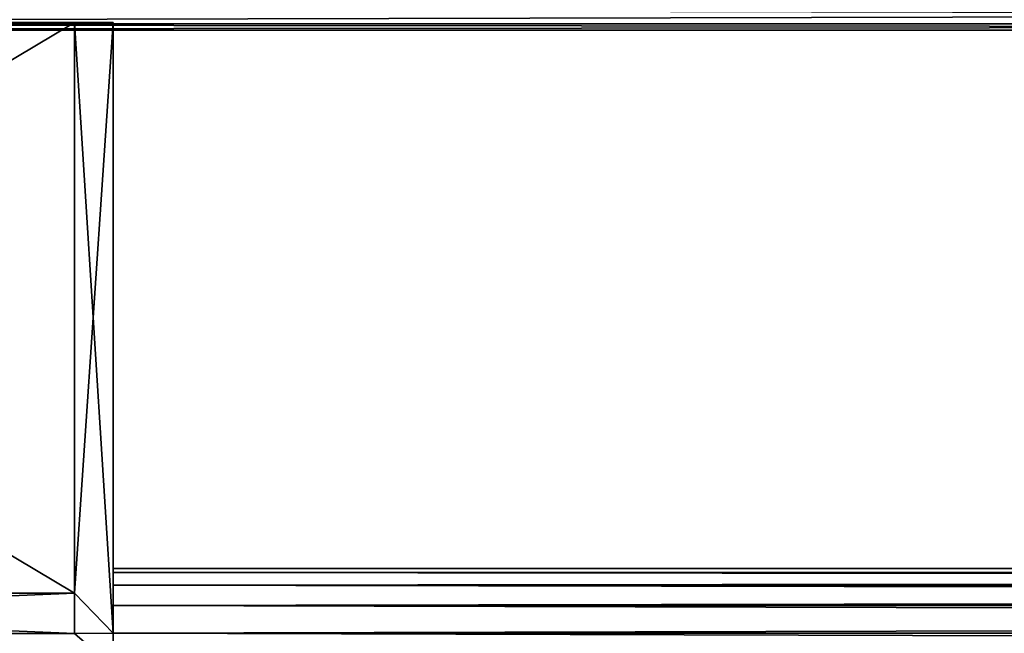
# Model space of a CAD drawing. Extents: x -0.5 to 26.9, y -0.4 to 1.1.
# Tile 19 of 111: x -0.3408 to -0.2835, y -0.3666 to -0.3309. Entities that reach past the tile are written whole.
import ezdxf

# ---------------------------------------------------------------- set-up
doc = ezdxf.new("R2010")
doc.units = 0
doc.layers.get('0').update_dxf_attribs({"color": 13, "linetype": 'CONTINUOUS'})

# ---------------------------------------------------------------- blocks, each defined once
blk = doc.blocks.new('GROUP4_1')
for p, q in [((-0.000019, -0.331157, 0.679813), (-0.450319, -0.331157, 0.679813)), ((-0.450319, -0.331157, 0.032851), (-0.000019, -0.331157, 0.032851)), ((-0.450319, -0.331527, 0.677954), (-0.000019, -0.331527, 0.677954)), ((-0.000019, -0.331527, 0.03471), (-0.450319, -0.331527, 0.03471))]:
    blk.add_line(p, q)
at = {"color": 7}
mesh = blk.add_polyface(dxfattribs=at)
corners = [(-0.000019, -0.330104, 0.681389), (-0.450319, -0.331157, 0.679813), (-0.000019, -0.331157, 0.679813), (-0.450319, -0.330104, 0.681389)]
mesh.append_faces([[corners[k] for k in face] for face in [(0, 1, 2), (1, 0, 3)]], dxfattribs={"vtx0": -1, "color": 7})
mesh = blk.add_polyface(dxfattribs=at)
corners = [(-0.000019, -0.331157, 0.032851), (-0.450319, -0.330104, 0.031275), (-0.000019, -0.330104, 0.031275), (-0.450319, -0.331157, 0.032851)]
mesh.append_faces([[corners[k] for k in face] for face in [(0, 1, 2), (1, 0, 3)]], dxfattribs={"vtx0": -1, "color": 7})
mesh = blk.add_polyface(dxfattribs=at)
corners = [(-0.000019, -0.331157, 0.679813), (-0.450319, -0.331527, 0.677954), (-0.000019, -0.331527, 0.677954), (-0.450319, -0.331157, 0.679813)]
mesh.append_faces([[corners[k] for k in face] for face in [(0, 1, 2), (1, 0, 3)]], dxfattribs={"vtx0": -1, "color": 7})
mesh = blk.add_polyface(dxfattribs=at)
corners = [(-0.000019, -0.331527, 0.03471), (-0.450319, -0.331157, 0.032851), (-0.000019, -0.331157, 0.032851), (-0.450319, -0.331527, 0.03471)]
mesh.append_faces([[corners[k] for k in face] for face in [(0, 1, 2), (1, 0, 3)]], dxfattribs={"vtx0": -1, "color": 7})
mesh = blk.add_polyface(dxfattribs=at)
corners = [(0.450319, -0.331527, 0.677954), (-0.000019, -0.331527, 0.03471), (0.450319, -0.331527, 0.03471), (-0.450319, -0.331527, 0.03471), (-0.450319, -0.331527, 0.677954), (-0.000019, -0.331527, 0.677954)]
mesh.append_faces([[corners[k] for k in face] for face in [(0, 1, 2), (4, 0, 5)]], dxfattribs={"vtx0": -1, "color": 7})
mesh.append_faces([[corners[k] for k in face] for face in [(1, 0, 3), (3, 0, 4)]], dxfattribs={"vtx0": -1, "vtx1": -1, "color": 7})
blk = doc.blocks.new('GROUP5_1')
for p, q in [((-0.393187, -0.33109, 0.631116), (-0.337575, -0.33109, 0.631116)), ((-0.393187, -0.33109, 0.634107), (-0.337575, -0.33109, 0.634107)), ((-0.393187, -0.33109, 0.637294), (-0.337575, -0.33109, 0.637294)), ((-0.393187, -0.33109, 0.640581), (-0.337575, -0.33109, 0.640581)), ((-0.393187, -0.33109, 0.643868), (-0.337575, -0.33109, 0.643868)), ((-0.393187, -0.33109, 0.647056), (-0.337575, -0.33109, 0.647056)), ((-0.393187, -0.33109, 0.650046), (-0.337575, -0.33109, 0.650046)), ((-0.337575, -0.331091, 0.628413), (-0.393187, -0.331091, 0.628413)), ((-0.393187, -0.331091, 0.652749), (-0.337575, -0.331091, 0.652749)), ((-0.337575, -0.33109, 0.631116), (-0.337575, -0.331091, 0.628413)), ((-0.337575, -0.33109, 0.634107), (-0.337575, -0.33109, 0.631116)), ((-0.337575, -0.33109, 0.637294), (-0.337575, -0.33109, 0.634107)), ((-0.337575, -0.33109, 0.640581), (-0.337575, -0.33109, 0.637294)), ((-0.337575, -0.33109, 0.643868), (-0.337575, -0.33109, 0.640581)), ((-0.337575, -0.33109, 0.647056), (-0.337575, -0.33109, 0.643868)), ((-0.337575, -0.33109, 0.650046), (-0.337575, -0.33109, 0.647056)), ((-0.337575, -0.331091, 0.652749), (-0.337575, -0.33109, 0.650046)), ((-0.337575, -0.33109, 0.631116), (-0.335333, -0.331091, 0.632199)), ((-0.337575, -0.33109, 0.631116), (-0.335333, -0.33109, 0.634848)), ((-0.337575, -0.33109, 0.634107), (-0.335333, -0.33109, 0.634848)), ((-0.337575, -0.33109, 0.637294), (-0.335333, -0.33109, 0.63767)), ((-0.337575, -0.33109, 0.640581), (-0.335333, -0.33109, 0.640581)), ((-0.337575, -0.33109, 0.643868), (-0.335333, -0.33109, 0.643492)), ((-0.337575, -0.33109, 0.647056), (-0.335333, -0.33109, 0.646315)), ((-0.337575, -0.33109, 0.650046), (-0.335333, -0.331091, 0.648963)), ((-0.337575, -0.33109, 0.650046), (-0.335333, -0.331091, 0.651356)), ((-0.337575, -0.33109, 0.631116), (-0.337575, -0.362354, 0.631116)), ((-0.337575, -0.33109, 0.634107), (-0.337575, -0.360946, 0.634107)), ((-0.337575, -0.33109, 0.637294), (-0.337575, -0.360084, 0.637294)), ((-0.337575, -0.33109, 0.640581), (-0.337575, -0.359793, 0.640581)), ((-0.337575, -0.33109, 0.643868), (-0.337575, -0.360084, 0.643868)), ((-0.337575, -0.33109, 0.647056), (-0.337575, -0.360946, 0.647056)), ((-0.337575, -0.33109, 0.650046), (-0.337575, -0.362354, 0.650046)), ((-0.335333, -0.331091, 0.629806), (-0.337575, -0.331091, 0.628413)), ((-0.337575, -0.331091, 0.628413), (-0.335333, -0.331091, 0.632199)), ((-0.337575, -0.331091, 0.652749), (-0.335333, -0.331091, 0.651356)), ((-0.337575, -0.364266, 0.628413), (-0.337575, -0.331091, 0.628413)), ((-0.337575, -0.364266, 0.652749), (-0.337575, -0.331091, 0.652749)), ((-0.337575, -0.331091, 0.628413), (-0.335333, -0.366598, 0.630351)), ((-0.337575, -0.364266, 0.652749), (-0.335333, -0.331091, 0.651356)), ((-0.335333, -0.33109, 0.634848), (-0.335333, -0.331091, 0.632199)), ((-0.335333, -0.33109, 0.63767), (-0.335333, -0.33109, 0.634848)), ((-0.335333, -0.33109, 0.640581), (-0.335333, -0.33109, 0.63767)), ((-0.335333, -0.33109, 0.643492), (-0.335333, -0.33109, 0.640581)), ((-0.335333, -0.33109, 0.646315), (-0.335333, -0.33109, 0.643492)), ((-0.335333, -0.331091, 0.648963), (-0.335333, -0.33109, 0.646315)), ((-0.335333, -0.33109, 0.634848), (-0.335333, -0.363807, 0.635138)), ((-0.335333, -0.33109, 0.63767), (-0.335333, -0.363082, 0.637817)), ((-0.335333, -0.33109, 0.640581), (-0.335333, -0.362837, 0.640581)), ((-0.335333, -0.33109, 0.643492), (-0.335333, -0.363082, 0.643345)), ((-0.335333, -0.33109, 0.646315), (-0.335333, -0.363807, 0.646025)), ((-0.335333, -0.331091, 0.632199), (-0.335333, -0.331091, 0.629806)), ((-0.335333, -0.331091, 0.651356), (-0.335333, -0.331091, 0.648963)), ((-0.335333, -0.366598, 0.630351), (-0.335333, -0.331091, 0.629806)), ((-0.335333, -0.331091, 0.632199), (-0.335333, -0.364991, 0.632623)), ((-0.335333, -0.331091, 0.648963), (-0.335333, -0.364991, 0.648539)), ((-0.335333, -0.366598, 0.650812), (-0.335333, -0.331091, 0.651356)), ((-0.337575, -0.359793, 0.640581), (-0.337575, -0.360084, 0.637294)), ((-0.337575, -0.360084, 0.643868), (-0.337575, -0.359793, 0.640581)), ((-0.337575, -0.360084, 0.637294), (-0.337575, -0.360946, 0.634107)), ((-0.337575, -0.360946, 0.647056), (-0.337575, -0.360084, 0.643868)), ((-0.337575, -0.360946, 0.634107), (-0.337575, -0.362354, 0.631116)), ((-0.337575, -0.362354, 0.650046), (-0.337575, -0.360946, 0.647056)), ((-0.337575, -0.362354, 0.631116), (-0.337575, -0.364266, 0.628413)), ((-0.337575, -0.364266, 0.652749), (-0.337575, -0.362354, 0.650046)), ((-0.335333, -0.362837, 0.640581), (-0.335333, -0.363082, 0.637817)), ((-0.335333, -0.363082, 0.643345), (-0.335333, -0.362837, 0.640581)), ((-0.335333, -0.363082, 0.637817), (0.335333, -0.362837, 0.640581)), ((0.335333, -0.362837, 0.640581), (-0.335333, -0.362837, 0.640581)), ((-0.335333, -0.362837, 0.640581), (0.335333, -0.363082, 0.643345)), ((-0.335333, -0.363082, 0.637817), (-0.335333, -0.363807, 0.635138)), ((-0.335333, -0.363807, 0.646025), (-0.335333, -0.363082, 0.643345)), ((-0.335333, -0.363807, 0.635138), (0.335333, -0.363082, 0.637817)), ((0.335333, -0.363082, 0.637817), (-0.335333, -0.363082, 0.637817)), ((0.335333, -0.363082, 0.643345), (-0.335333, -0.363082, 0.643345)), ((-0.335333, -0.363082, 0.643345), (0.335333, -0.363807, 0.646025)), ((-0.335333, -0.363807, 0.635138), (-0.335333, -0.364991, 0.632623)), ((-0.335333, -0.364991, 0.648539), (-0.335333, -0.363807, 0.646025)), ((-0.335333, -0.364991, 0.632623), (0.335333, -0.363807, 0.635138)), ((0.335333, -0.363807, 0.635138), (-0.335333, -0.363807, 0.635138)), ((0.335333, -0.363807, 0.646025), (-0.335333, -0.363807, 0.646025)), ((-0.335333, -0.363807, 0.646025), (0.335333, -0.364991, 0.648539)), ((-0.393187, -0.364266, 0.628413), (-0.337575, -0.364266, 0.628413)), ((-0.337575, -0.364266, 0.652749), (-0.393187, -0.364266, 0.652749)), ((-0.337575, -0.364266, 0.628413), (-0.337575, -0.366622, 0.62608)), ((-0.337575, -0.366622, 0.655083), (-0.337575, -0.364266, 0.652749)), ((-0.337575, -0.364266, 0.628413), (-0.335333, -0.366598, 0.630351)), ((-0.335333, -0.366598, 0.650812), (-0.337575, -0.364266, 0.652749)), ((-0.335333, -0.364991, 0.632623), (-0.335333, -0.366598, 0.630351)), ((-0.335333, -0.366598, 0.650812), (-0.335333, -0.364991, 0.648539)), ((-0.335333, -0.366598, 0.630351), (0.335333, -0.364991, 0.632623)), ((0.335333, -0.364991, 0.632623), (-0.335333, -0.364991, 0.632623)), ((0.335333, -0.364991, 0.648539), (-0.335333, -0.364991, 0.648539)), ((-0.335333, -0.364991, 0.648539), (0.335333, -0.366598, 0.650812)), ((-0.335333, -0.366598, 0.630351), (-0.335333, -0.368579, 0.628389)), ((-0.335333, -0.368579, 0.652773), (-0.335333, -0.366598, 0.650812)), ((0.335333, -0.366598, 0.630351), (-0.335333, -0.366598, 0.630351)), ((0.335333, -0.366598, 0.650812), (-0.335333, -0.366598, 0.650812)), ((-0.335333, -0.366598, 0.650812), (0.335333, -0.368579, 0.652773))]:
    blk.add_line(p, q)
at = {"color": 7}
mesh = blk.add_polyface(dxfattribs=at)
corners = [(-0.393187, -0.33109, 0.631116), (-0.337575, -0.331091, 0.628413), (-0.393187, -0.331091, 0.628413), (-0.337575, -0.33109, 0.631116)]
mesh.append_faces([[corners[k] for k in face] for face in [(0, 1, 2), (1, 0, 3)]], dxfattribs={"vtx0": -1, "color": 7})
mesh = blk.add_polyface(dxfattribs=at)
corners = [(-0.393187, -0.33109, 0.634107), (-0.337575, -0.33109, 0.631116), (-0.393187, -0.33109, 0.631116), (-0.337575, -0.33109, 0.634107)]
mesh.append_faces([[corners[k] for k in face] for face in [(0, 1, 2), (1, 0, 3)]], dxfattribs={"vtx0": -1, "color": 7})
mesh = blk.add_polyface(dxfattribs=at)
corners = [(-0.393187, -0.33109, 0.637294), (-0.337575, -0.33109, 0.634107), (-0.393187, -0.33109, 0.634107), (-0.337575, -0.33109, 0.637294)]
mesh.append_faces([[corners[k] for k in face] for face in [(0, 1, 2), (1, 0, 3)]], dxfattribs={"vtx0": -1, "color": 7})
mesh = blk.add_polyface(dxfattribs=at)
corners = [(-0.393187, -0.33109, 0.640581), (-0.337575, -0.33109, 0.637294), (-0.393187, -0.33109, 0.637294), (-0.337575, -0.33109, 0.640581)]
mesh.append_faces([[corners[k] for k in face] for face in [(0, 1, 2), (1, 0, 3)]], dxfattribs={"vtx0": -1, "color": 7})
mesh = blk.add_polyface(dxfattribs=at)
corners = [(-0.393187, -0.33109, 0.643868), (-0.337575, -0.33109, 0.640581), (-0.393187, -0.33109, 0.640581), (-0.337575, -0.33109, 0.643868)]
mesh.append_faces([[corners[k] for k in face] for face in [(0, 1, 2), (1, 0, 3)]], dxfattribs={"vtx0": -1, "color": 7})
mesh = blk.add_polyface(dxfattribs=at)
corners = [(-0.393187, -0.33109, 0.647056), (-0.337575, -0.33109, 0.643868), (-0.393187, -0.33109, 0.643868), (-0.337575, -0.33109, 0.647056)]
mesh.append_faces([[corners[k] for k in face] for face in [(0, 1, 2), (1, 0, 3)]], dxfattribs={"vtx0": -1, "color": 7})
mesh = blk.add_polyface(dxfattribs=at)
corners = [(-0.393187, -0.33109, 0.650046), (-0.337575, -0.33109, 0.647056), (-0.393187, -0.33109, 0.647056), (-0.337575, -0.33109, 0.650046)]
mesh.append_faces([[corners[k] for k in face] for face in [(0, 1, 2), (1, 0, 3)]], dxfattribs={"vtx0": -1, "color": 7})
mesh = blk.add_polyface(dxfattribs=at)
corners = [(-0.393187, -0.331091, 0.652749), (-0.337575, -0.33109, 0.650046), (-0.393187, -0.33109, 0.650046), (-0.337575, -0.331091, 0.652749)]
mesh.append_faces([[corners[k] for k in face] for face in [(0, 1, 2), (1, 0, 3)]], dxfattribs={"vtx0": -1, "color": 7})
mesh = blk.add_polyface(dxfattribs=at)
corners = [(-0.337575, -0.331091, 0.628413), (-0.393187, -0.364266, 0.628413), (-0.393187, -0.331091, 0.628413), (-0.337575, -0.364266, 0.628413)]
mesh.append_faces([[corners[k] for k in face] for face in [(0, 1, 2), (1, 0, 3)]], dxfattribs={"vtx0": -1, "color": 7})
mesh = blk.add_polyface(dxfattribs=at)
corners = [(-0.337575, -0.364266, 0.652749), (-0.393187, -0.331091, 0.652749), (-0.393187, -0.364266, 0.652749), (-0.337575, -0.331091, 0.652749)]
mesh.append_faces([[corners[k] for k in face] for face in [(0, 1, 2), (1, 0, 3)]], dxfattribs={"vtx0": -1, "color": 7})
mesh = blk.add_polyface(dxfattribs=at)
corners = [(-0.335333, -0.331091, 0.632199), (-0.337575, -0.331091, 0.628413), (-0.337575, -0.33109, 0.631116)]
mesh.append_faces([[corners[k] for k in face] for face in [(0, 1, 2)]], dxfattribs={"color": 7})
mesh = blk.add_polyface(dxfattribs=at)
corners = [(-0.335333, -0.33109, 0.634848), (-0.335333, -0.331091, 0.632199), (-0.337575, -0.33109, 0.631116)]
mesh.append_faces([[corners[k] for k in face] for face in [(0, 1, 2)]], dxfattribs={"color": 7})
mesh = blk.add_polyface(dxfattribs=at)
corners = [(-0.335333, -0.33109, 0.634848), (-0.337575, -0.33109, 0.631116), (-0.337575, -0.33109, 0.634107)]
mesh.append_faces([[corners[k] for k in face] for face in [(0, 1, 2)]], dxfattribs={"color": 7})
mesh = blk.add_polyface(dxfattribs=at)
corners = [(-0.337575, -0.33109, 0.637294), (-0.335333, -0.33109, 0.634848), (-0.337575, -0.33109, 0.634107), (-0.335333, -0.33109, 0.63767)]
mesh.append_faces([[corners[k] for k in face] for face in [(0, 1, 2), (1, 0, 3)]], dxfattribs={"vtx0": -1, "color": 7})
mesh = blk.add_polyface(dxfattribs=at)
corners = [(-0.337575, -0.33109, 0.640581), (-0.335333, -0.33109, 0.63767), (-0.337575, -0.33109, 0.637294), (-0.335333, -0.33109, 0.640581)]
mesh.append_faces([[corners[k] for k in face] for face in [(0, 1, 2), (1, 0, 3)]], dxfattribs={"vtx0": -1, "color": 7})
mesh = blk.add_polyface(dxfattribs=at)
corners = [(-0.337575, -0.33109, 0.643868), (-0.335333, -0.33109, 0.640581), (-0.337575, -0.33109, 0.640581), (-0.335333, -0.33109, 0.643492)]
mesh.append_faces([[corners[k] for k in face] for face in [(0, 1, 2), (1, 0, 3)]], dxfattribs={"vtx0": -1, "color": 7})
mesh = blk.add_polyface(dxfattribs=at)
corners = [(-0.337575, -0.33109, 0.643868), (-0.335333, -0.33109, 0.646315), (-0.335333, -0.33109, 0.643492), (-0.337575, -0.33109, 0.647056)]
mesh.append_faces([[corners[k] for k in face] for face in [(0, 1, 2), (1, 0, 3)]], dxfattribs={"vtx0": -1, "color": 7})
mesh = blk.add_polyface(dxfattribs=at)
corners = [(-0.337575, -0.33109, 0.647056), (-0.335333, -0.331091, 0.648963), (-0.335333, -0.33109, 0.646315), (-0.337575, -0.33109, 0.650046)]
mesh.append_faces([[corners[k] for k in face] for face in [(0, 1, 2), (1, 0, 3)]], dxfattribs={"vtx0": -1, "color": 7})
mesh = blk.add_polyface(dxfattribs=at)
corners = [(-0.335333, -0.331091, 0.651356), (-0.335333, -0.331091, 0.648963), (-0.337575, -0.33109, 0.650046)]
mesh.append_faces([[corners[k] for k in face] for face in [(0, 1, 2)]], dxfattribs={"color": 7})
mesh = blk.add_polyface(dxfattribs=at)
corners = [(-0.337575, -0.331091, 0.652749), (-0.335333, -0.331091, 0.651356), (-0.337575, -0.33109, 0.650046)]
mesh.append_faces([[corners[k] for k in face] for face in [(0, 1, 2)]], dxfattribs={"color": 7})
mesh = blk.add_polyface(dxfattribs=at)
corners = [(-0.337575, -0.331091, 0.628413), (-0.337575, -0.362354, 0.631116), (-0.337575, -0.364266, 0.628413), (-0.337575, -0.33109, 0.631116)]
mesh.append_faces([[corners[k] for k in face] for face in [(0, 1, 2), (1, 0, 3)]], dxfattribs={"vtx0": -1, "color": 7})
mesh = blk.add_polyface(dxfattribs=at)
corners = [(-0.337575, -0.33109, 0.631116), (-0.337575, -0.360946, 0.634107), (-0.337575, -0.362354, 0.631116), (-0.337575, -0.33109, 0.634107)]
mesh.append_faces([[corners[k] for k in face] for face in [(0, 1, 2), (1, 0, 3)]], dxfattribs={"vtx0": -1, "color": 7})
mesh = blk.add_polyface(dxfattribs=at)
corners = [(-0.337575, -0.33109, 0.634107), (-0.337575, -0.360084, 0.637294), (-0.337575, -0.360946, 0.634107), (-0.337575, -0.33109, 0.637294)]
mesh.append_faces([[corners[k] for k in face] for face in [(0, 1, 2), (1, 0, 3)]], dxfattribs={"vtx0": -1, "color": 7})
mesh = blk.add_polyface(dxfattribs=at)
corners = [(-0.337575, -0.33109, 0.637294), (-0.337575, -0.359793, 0.640581), (-0.337575, -0.360084, 0.637294), (-0.337575, -0.33109, 0.640581)]
mesh.append_faces([[corners[k] for k in face] for face in [(0, 1, 2), (1, 0, 3)]], dxfattribs={"vtx0": -1, "color": 7})
mesh = blk.add_polyface(dxfattribs=at)
corners = [(-0.337575, -0.359793, 0.640581), (-0.337575, -0.33109, 0.643868), (-0.337575, -0.360084, 0.643868), (-0.337575, -0.33109, 0.640581)]
mesh.append_faces([[corners[k] for k in face] for face in [(0, 1, 2), (1, 0, 3)]], dxfattribs={"vtx0": -1, "color": 7})
mesh = blk.add_polyface(dxfattribs=at)
corners = [(-0.337575, -0.360084, 0.643868), (-0.337575, -0.33109, 0.647056), (-0.337575, -0.360946, 0.647056), (-0.337575, -0.33109, 0.643868)]
mesh.append_faces([[corners[k] for k in face] for face in [(0, 1, 2), (1, 0, 3)]], dxfattribs={"vtx0": -1, "color": 7})
mesh = blk.add_polyface(dxfattribs=at)
corners = [(-0.337575, -0.360946, 0.647056), (-0.337575, -0.33109, 0.650046), (-0.337575, -0.362354, 0.650046), (-0.337575, -0.33109, 0.647056)]
mesh.append_faces([[corners[k] for k in face] for face in [(0, 1, 2), (1, 0, 3)]], dxfattribs={"vtx0": -1, "color": 7})
mesh = blk.add_polyface(dxfattribs=at)
corners = [(-0.337575, -0.362354, 0.650046), (-0.337575, -0.331091, 0.652749), (-0.337575, -0.364266, 0.652749), (-0.337575, -0.33109, 0.650046)]
mesh.append_faces([[corners[k] for k in face] for face in [(0, 1, 2), (1, 0, 3)]], dxfattribs={"vtx0": -1, "color": 7})
mesh = blk.add_polyface(dxfattribs=at)
corners = [(-0.337575, -0.362354, 0.631116), (-0.337575, -0.331091, 0.628413), (-0.337575, -0.364266, 0.628413), (-0.337575, -0.33109, 0.631116)]
mesh.append_faces([[corners[k] for k in face] for face in [(0, 1, 2), (1, 0, 3)]], dxfattribs={"vtx0": -1, "color": 7})
mesh = blk.add_polyface(dxfattribs=at)
corners = [(-0.337575, -0.360946, 0.634107), (-0.337575, -0.33109, 0.631116), (-0.337575, -0.362354, 0.631116), (-0.337575, -0.33109, 0.634107)]
mesh.append_faces([[corners[k] for k in face] for face in [(0, 1, 2), (1, 0, 3)]], dxfattribs={"vtx0": -1, "color": 7})
mesh = blk.add_polyface(dxfattribs=at)
corners = [(-0.337575, -0.360084, 0.637294), (-0.337575, -0.33109, 0.634107), (-0.337575, -0.360946, 0.634107), (-0.337575, -0.33109, 0.637294)]
mesh.append_faces([[corners[k] for k in face] for face in [(0, 1, 2), (1, 0, 3)]], dxfattribs={"vtx0": -1, "color": 7})
mesh = blk.add_polyface(dxfattribs=at)
corners = [(-0.337575, -0.359793, 0.640581), (-0.337575, -0.33109, 0.637294), (-0.337575, -0.360084, 0.637294), (-0.337575, -0.33109, 0.640581)]
mesh.append_faces([[corners[k] for k in face] for face in [(0, 1, 2), (1, 0, 3)]], dxfattribs={"vtx0": -1, "color": 7})
mesh = blk.add_polyface(dxfattribs=at)
corners = [(-0.337575, -0.33109, 0.643868), (-0.337575, -0.359793, 0.640581), (-0.337575, -0.360084, 0.643868), (-0.337575, -0.33109, 0.640581)]
mesh.append_faces([[corners[k] for k in face] for face in [(0, 1, 2), (1, 0, 3)]], dxfattribs={"vtx0": -1, "color": 7})
mesh = blk.add_polyface(dxfattribs=at)
corners = [(-0.337575, -0.33109, 0.647056), (-0.337575, -0.360084, 0.643868), (-0.337575, -0.360946, 0.647056), (-0.337575, -0.33109, 0.643868)]
mesh.append_faces([[corners[k] for k in face] for face in [(0, 1, 2), (1, 0, 3)]], dxfattribs={"vtx0": -1, "color": 7})
mesh = blk.add_polyface(dxfattribs=at)
corners = [(-0.337575, -0.33109, 0.650046), (-0.337575, -0.360946, 0.647056), (-0.337575, -0.362354, 0.650046), (-0.337575, -0.33109, 0.647056)]
mesh.append_faces([[corners[k] for k in face] for face in [(0, 1, 2), (1, 0, 3)]], dxfattribs={"vtx0": -1, "color": 7})
mesh = blk.add_polyface(dxfattribs=at)
corners = [(-0.337575, -0.331091, 0.652749), (-0.337575, -0.362354, 0.650046), (-0.337575, -0.364266, 0.652749), (-0.337575, -0.33109, 0.650046)]
mesh.append_faces([[corners[k] for k in face] for face in [(0, 1, 2), (1, 0, 3)]], dxfattribs={"vtx0": -1, "color": 7})
mesh = blk.add_polyface(dxfattribs=at)
corners = [(-0.335333, -0.331091, 0.632199), (-0.335333, -0.331091, 0.629806), (-0.337575, -0.331091, 0.628413)]
mesh.append_faces([[corners[k] for k in face] for face in [(0, 1, 2)]], dxfattribs={"color": 7})
mesh = blk.add_polyface(dxfattribs=at)
corners = [(-0.335333, -0.366598, 0.630351), (-0.337575, -0.364266, 0.628413), (-0.337575, -0.331091, 0.628413)]
mesh.append_faces([[corners[k] for k in face] for face in [(0, 1, 2)]], dxfattribs={"color": 7})
mesh = blk.add_polyface(dxfattribs=at)
corners = [(-0.335333, -0.366598, 0.630351), (-0.337575, -0.331091, 0.628413), (-0.335333, -0.331091, 0.629806)]
mesh.append_faces([[corners[k] for k in face] for face in [(0, 1, 2)]], dxfattribs={"color": 7})
mesh = blk.add_polyface(dxfattribs=at)
corners = [(-0.335333, -0.331091, 0.651356), (-0.337575, -0.331091, 0.652749), (-0.337575, -0.364266, 0.652749)]
mesh.append_faces([[corners[k] for k in face] for face in [(0, 1, 2)]], dxfattribs={"color": 7})
mesh = blk.add_polyface(dxfattribs=at)
corners = [(-0.335333, -0.331091, 0.651356), (-0.337575, -0.364266, 0.652749), (-0.335333, -0.366598, 0.650812)]
mesh.append_faces([[corners[k] for k in face] for face in [(0, 1, 2)]], dxfattribs={"color": 7})
mesh = blk.add_polyface(dxfattribs=at)
corners = [(-0.335333, -0.331091, 0.632199), (-0.335333, -0.363807, 0.635138), (-0.335333, -0.364991, 0.632623), (-0.335333, -0.33109, 0.634848)]
mesh.append_faces([[corners[k] for k in face] for face in [(0, 1, 2), (1, 0, 3)]], dxfattribs={"vtx0": -1, "color": 7})
mesh = blk.add_polyface(dxfattribs=at)
corners = [(-0.335333, -0.33109, 0.634848), (-0.335333, -0.363082, 0.637817), (-0.335333, -0.363807, 0.635138), (-0.335333, -0.33109, 0.63767)]
mesh.append_faces([[corners[k] for k in face] for face in [(0, 1, 2), (1, 0, 3)]], dxfattribs={"vtx0": -1, "color": 7})
mesh = blk.add_polyface(dxfattribs=at)
corners = [(-0.335333, -0.33109, 0.63767), (-0.335333, -0.362837, 0.640581), (-0.335333, -0.363082, 0.637817), (-0.335333, -0.33109, 0.640581)]
mesh.append_faces([[corners[k] for k in face] for face in [(0, 1, 2), (1, 0, 3)]], dxfattribs={"vtx0": -1, "color": 7})
mesh = blk.add_polyface(dxfattribs=at)
corners = [(-0.335333, -0.362837, 0.640581), (-0.335333, -0.33109, 0.643492), (-0.335333, -0.363082, 0.643345), (-0.335333, -0.33109, 0.640581)]
mesh.append_faces([[corners[k] for k in face] for face in [(0, 1, 2), (1, 0, 3)]], dxfattribs={"vtx0": -1, "color": 7})
mesh = blk.add_polyface(dxfattribs=at)
corners = [(-0.335333, -0.363082, 0.643345), (-0.335333, -0.33109, 0.646315), (-0.335333, -0.363807, 0.646025), (-0.335333, -0.33109, 0.643492)]
mesh.append_faces([[corners[k] for k in face] for face in [(0, 1, 2), (1, 0, 3)]], dxfattribs={"vtx0": -1, "color": 7})
mesh = blk.add_polyface(dxfattribs=at)
corners = [(-0.335333, -0.363807, 0.646025), (-0.335333, -0.331091, 0.648963), (-0.335333, -0.364991, 0.648539), (-0.335333, -0.33109, 0.646315)]
mesh.append_faces([[corners[k] for k in face] for face in [(0, 1, 2), (1, 0, 3)]], dxfattribs={"vtx0": -1, "color": 7})
mesh = blk.add_polyface(dxfattribs=at)
corners = [(-0.335333, -0.331091, 0.629806), (-0.335333, -0.364991, 0.632623), (-0.335333, -0.366598, 0.630351), (-0.335333, -0.331091, 0.632199)]
mesh.append_faces([[corners[k] for k in face] for face in [(0, 1, 2), (1, 0, 3)]], dxfattribs={"vtx0": -1, "color": 7})
mesh = blk.add_polyface(dxfattribs=at)
corners = [(-0.335333, -0.364991, 0.648539), (-0.335333, -0.331091, 0.651356), (-0.335333, -0.366598, 0.650812), (-0.335333, -0.331091, 0.648963)]
mesh.append_faces([[corners[k] for k in face] for face in [(0, 1, 2), (1, 0, 3)]], dxfattribs={"vtx0": -1, "color": 7})
mesh = blk.add_polyface(dxfattribs=at)
corners = [(0.335333, -0.362837, 0.640581), (0.335333, -0.363082, 0.637817), (-0.335333, -0.363082, 0.637817)]
mesh.append_faces([[corners[k] for k in face] for face in [(0, 1, 2)]], dxfattribs={"color": 7})
mesh = blk.add_polyface(dxfattribs=at)
corners = [(0.335333, -0.363082, 0.643345), (0.335333, -0.362837, 0.640581), (-0.335333, -0.362837, 0.640581)]
mesh.append_faces([[corners[k] for k in face] for face in [(0, 1, 2)]], dxfattribs={"color": 7})
mesh = blk.add_polyface(dxfattribs=at)
corners = [(0.335333, -0.362837, 0.640581), (-0.335333, -0.363082, 0.637817), (-0.335333, -0.362837, 0.640581)]
mesh.append_faces([[corners[k] for k in face] for face in [(0, 1, 2)]], dxfattribs={"color": 7})
mesh = blk.add_polyface(dxfattribs=at)
corners = [(0.335333, -0.363082, 0.643345), (-0.335333, -0.362837, 0.640581), (-0.335333, -0.363082, 0.643345)]
mesh.append_faces([[corners[k] for k in face] for face in [(0, 1, 2)]], dxfattribs={"color": 7})
mesh = blk.add_polyface(dxfattribs=at)
corners = [(0.335333, -0.363082, 0.637817), (0.335333, -0.363807, 0.635138), (-0.335333, -0.363807, 0.635138)]
mesh.append_faces([[corners[k] for k in face] for face in [(0, 1, 2)]], dxfattribs={"color": 7})
mesh = blk.add_polyface(dxfattribs=at)
corners = [(0.335333, -0.363082, 0.637817), (-0.335333, -0.363807, 0.635138), (-0.335333, -0.363082, 0.637817)]
mesh.append_faces([[corners[k] for k in face] for face in [(0, 1, 2)]], dxfattribs={"color": 7})
mesh = blk.add_polyface(dxfattribs=at)
corners = [(0.335333, -0.363807, 0.646025), (0.335333, -0.363082, 0.643345), (-0.335333, -0.363082, 0.643345)]
mesh.append_faces([[corners[k] for k in face] for face in [(0, 1, 2)]], dxfattribs={"color": 7})
mesh = blk.add_polyface(dxfattribs=at)
corners = [(0.335333, -0.363807, 0.646025), (-0.335333, -0.363082, 0.643345), (-0.335333, -0.363807, 0.646025)]
mesh.append_faces([[corners[k] for k in face] for face in [(0, 1, 2)]], dxfattribs={"color": 7})
mesh = blk.add_polyface(dxfattribs=at)
corners = [(0.335333, -0.363807, 0.635138), (0.335333, -0.364991, 0.632623), (-0.335333, -0.364991, 0.632623)]
mesh.append_faces([[corners[k] for k in face] for face in [(0, 1, 2)]], dxfattribs={"color": 7})
mesh = blk.add_polyface(dxfattribs=at)
corners = [(0.335333, -0.363807, 0.635138), (-0.335333, -0.364991, 0.632623), (-0.335333, -0.363807, 0.635138)]
mesh.append_faces([[corners[k] for k in face] for face in [(0, 1, 2)]], dxfattribs={"color": 7})
mesh = blk.add_polyface(dxfattribs=at)
corners = [(0.335333, -0.364991, 0.648539), (0.335333, -0.363807, 0.646025), (-0.335333, -0.363807, 0.646025)]
mesh.append_faces([[corners[k] for k in face] for face in [(0, 1, 2)]], dxfattribs={"color": 7})
mesh = blk.add_polyface(dxfattribs=at)
corners = [(0.335333, -0.364991, 0.648539), (-0.335333, -0.363807, 0.646025), (-0.335333, -0.364991, 0.648539)]
mesh.append_faces([[corners[k] for k in face] for face in [(0, 1, 2)]], dxfattribs={"color": 7})
mesh = blk.add_polyface(dxfattribs=at)
corners = [(-0.337575, -0.364266, 0.628413), (-0.393187, -0.366622, 0.62608), (-0.393187, -0.364266, 0.628413), (-0.337575, -0.366622, 0.62608)]
mesh.append_faces([[corners[k] for k in face] for face in [(0, 1, 2), (1, 0, 3)]], dxfattribs={"vtx0": -1, "color": 7})
mesh = blk.add_polyface(dxfattribs=at)
corners = [(-0.337575, -0.366622, 0.655083), (-0.393187, -0.364266, 0.652749), (-0.393187, -0.366622, 0.655083), (-0.337575, -0.364266, 0.652749)]
mesh.append_faces([[corners[k] for k in face] for face in [(0, 1, 2), (1, 0, 3)]], dxfattribs={"vtx0": -1, "color": 7})
mesh = blk.add_polyface(dxfattribs=at)
corners = [(-0.337575, -0.366622, 0.62608), (-0.335333, -0.366598, 0.630351), (-0.335333, -0.368579, 0.628389), (-0.337575, -0.364266, 0.628413)]
mesh.append_faces([[corners[k] for k in face] for face in [(0, 1, 2), (1, 0, 3)]], dxfattribs={"vtx0": -1, "color": 7})
mesh = blk.add_polyface(dxfattribs=at)
corners = [(-0.335333, -0.366598, 0.650812), (-0.337575, -0.366622, 0.655083), (-0.335333, -0.368579, 0.652773), (-0.337575, -0.364266, 0.652749)]
mesh.append_faces([[corners[k] for k in face] for face in [(0, 1, 2), (1, 0, 3)]], dxfattribs={"vtx0": -1, "color": 7})
mesh = blk.add_polyface(dxfattribs=at)
corners = [(0.335333, -0.364991, 0.632623), (0.335333, -0.366598, 0.630351), (-0.335333, -0.366598, 0.630351)]
mesh.append_faces([[corners[k] for k in face] for face in [(0, 1, 2)]], dxfattribs={"color": 7})
mesh = blk.add_polyface(dxfattribs=at)
corners = [(0.335333, -0.364991, 0.632623), (-0.335333, -0.366598, 0.630351), (-0.335333, -0.364991, 0.632623)]
mesh.append_faces([[corners[k] for k in face] for face in [(0, 1, 2)]], dxfattribs={"color": 7})
mesh = blk.add_polyface(dxfattribs=at)
corners = [(0.335333, -0.366598, 0.650812), (0.335333, -0.364991, 0.648539), (-0.335333, -0.364991, 0.648539)]
mesh.append_faces([[corners[k] for k in face] for face in [(0, 1, 2)]], dxfattribs={"color": 7})
mesh = blk.add_polyface(dxfattribs=at)
corners = [(0.335333, -0.366598, 0.650812), (-0.335333, -0.364991, 0.648539), (-0.335333, -0.366598, 0.650812)]
mesh.append_faces([[corners[k] for k in face] for face in [(0, 1, 2)]], dxfattribs={"color": 7})
mesh = blk.add_polyface(dxfattribs=at)
corners = [(0.335333, -0.368579, 0.628389), (-0.335333, -0.368579, 0.628389), (0.335333, -0.366598, 0.630351)]
mesh.append_faces([[corners[k] for k in face] for face in [(0, 1, 2)]], dxfattribs={"color": 7})
mesh = blk.add_polyface(dxfattribs=at)
corners = [(0.335333, -0.366598, 0.630351), (-0.335333, -0.368579, 0.628389), (-0.335333, -0.366598, 0.630351)]
mesh.append_faces([[corners[k] for k in face] for face in [(0, 1, 2)]], dxfattribs={"color": 7})
mesh = blk.add_polyface(dxfattribs=at)
corners = [(0.335333, -0.366598, 0.650812), (-0.335333, -0.366598, 0.650812), (0.335333, -0.368579, 0.652773)]
mesh.append_faces([[corners[k] for k in face] for face in [(0, 1, 2)]], dxfattribs={"color": 7})
mesh = blk.add_polyface(dxfattribs=at)
corners = [(0.335333, -0.368579, 0.652773), (-0.335333, -0.366598, 0.650812), (-0.335333, -0.368579, 0.652773)]
mesh.append_faces([[corners[k] for k in face] for face in [(0, 1, 2)]], dxfattribs={"color": 7})
blk = doc.blocks.new('GROUP0_1')
at = {"color": 7}
for name in ['GROUP5_1', 'GROUP4_1']:
    blk.add_blockref(name, (0, 0), dxfattribs=at)

msp = doc.modelspace()

# ---------------------------------------------------------------- block references
at = {"color": 7}
msp.add_blockref('GROUP0_1', (0, 0), dxfattribs=at)

doc.saveas('drawing.dxf')
